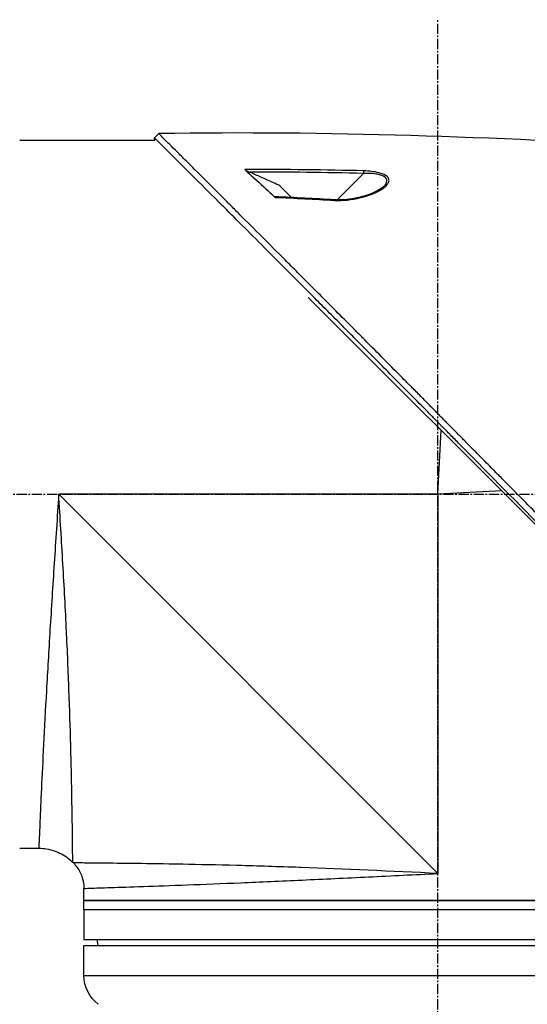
# Model space of a CAD drawing. Header units: millimetres. Extents: x 0 to 4378, y 0 to 2376.
# Tile 124 of 256: x 314 to 399, y 1111 to 1276. Entities that reach past the tile are written whole.
import ezdxf

# ---------------------------------------------------------------- set-up
doc = ezdxf.new("R2010")
doc.units = ezdxf.units.MM
doc.header["$LTSCALE"] = 0.2
doc.linetypes.add('CENTER2', pattern=[1.125, 0.75, -0.125, 0.125, -0.125])
doc.layers.add('02_Center Line', color=1, linetype='CENTER2')

# ---------------------------------------------------------------- blocks, each defined once
blk = doc.blocks.new('A$C51789057')
for p, q in [((-101.17, 653.57), (-101.88, 654.28)), ((-101.2, 653.2), (-101.17, 653.57)), ((-78.7, 653.2), (-101.2, 653.2)), ((-137.7, 647.94), (-137.7, 647.94)), ((-137.7, 647.6), (-137.7, 647.6)), ((-135.99, 647.65), (-131.58, 643.24)), ((-123.99, 643.63), (-121.89, 645.73)), ((-131.49, 643.15), (-131.49, 643.15)), ((-190.24, 563.54), (-126.8, 626.99)), ((-148.4, 594.2), (-148.94, 604.85)), ((-159.05, 594.74), (-148.4, 594.2)), ((-148.4, 594.2), (-85.2, 594.2)), ((-148.4, 594.2), (-148.4, 531)), ((-85.2, 594.2), (-148.4, 531)), ((-87.47, 539.2), (-87.47, 539.2)), ((-82.05, 539.2), (-82.06, 539.2)), ((-78.7, 535.2), (-81.89, 535.2)), ((-87.64, 532.76), (-87.54, 532.86)), ((-89.4, 526.5), (-89.4, 528.51)), ((-207.4, 526.5), (-89.4, 526.5)), ((-89.4, 526.5), (-207.4, 526.5)), ((-89.4, 525), (-89.4, 526.5)), ((-89.4, 525), (-207.4, 525)), ((-89.4, 525), (-207.4, 525)), ((-89.4, 525), (-89.4, 520)), ((-89.4, 520), (-207.4, 520)), ((-89.4, 519), (-207.4, 519)), ((-91.7, 519), (-91.69, 520)), ((-89.4, 514), (-89.4, 519)), ((-89.4, 514), (-207.4, 514))]:
    blk.add_line(p, q)
blk.add_arc((-95.4, 514), 6, 306.8699, 0)
for centre, major_axis, ratio, start_param, end_param in [((-135.98, 647.64), (0.012, -0.5), 0.024071, 3.598315, 4.687114), ((-131.1, 642.75), (-0.029, 0.499), 0.0232, 5.671142, 6.283186)]:
    blk.add_ellipse(centre, major_axis=major_axis, ratio=ratio, start_param=start_param, end_param=end_param)
for points in [[(-185.7, 651.99), (-157.8, 653.75), (-129.83, 654.72), (-101.88, 654.28)], [(-136, 648.08), (-129.73, 648.24), (-123.11, 648.32), (-116.2, 648.31)], [(-135.99, 647.65), (-129.67, 647.8), (-123.35, 647.88), (-117.03, 647.88)], [(-139.33, 645.46), (-139.39, 645.52), (-139.45, 645.57), (-139.49, 645.62)], [(-131.13, 643.25), (-127.84, 643.45), (-124.56, 643.61), (-121.27, 643.75)], [(-121.27, 643.66), (-124.56, 643.53), (-127.84, 643.36), (-131.12, 643.16)], [(-81.89, 535.2), (-81.89, 535.2), (-81.89, 535.2), (-81.89, 535.2)]]:
    blk.add_open_spline(points, degree=3)
for points, knots in [([(-188.67, 567.1), (-188.66, 567.11), (-188.51, 567.26), (-188.43, 567.34), (-188.37, 567.39), (-188.19, 567.57), (-188.08, 567.69), (-187.72, 568.05), (-187.48, 568.29), (-186.75, 569.02), (-186.26, 569.5), (-184.79, 570.98), (-183.79, 571.97), (-182.54, 573.23), (-182.29, 573.48), (-181.72, 574.05), (-181.39, 574.37), (-180.47, 575.3), (-179.86, 575.91), (-179.12, 576.64), (-179, 576.76), (-178.77, 577), (-178.66, 577.11), (-177.38, 578.39), (-176.2, 579.58), (-174.32, 581.46), (-173.64, 582.14), (-172.16, 583.63), (-171.37, 584.42), (-168.45, 587.35), (-166.31, 589.5), (-163.44, 592.4), (-162.72, 593.12), (-161.89, 593.95), (-161.79, 594.06), (-161.6, 594.24), (-161.52, 594.33), (-161.35, 594.5), (-161.26, 594.59), (-161.06, 594.79), (-160.95, 594.9), (-160.75, 595.1), (-160.67, 595.19), (-160.46, 595.39), (-160.34, 595.52), (-160.12, 595.75), (-160.01, 595.85), (-159.38, 596.49), (-158.85, 597.02), (-157.64, 598.25), (-156.95, 598.95), (-155.56, 600.35), (-154.86, 601.06), (-153.72, 602.22), (-153.27, 602.67), (-152.73, 603.23), (-152.62, 603.33), (-152.34, 603.62), (-152.15, 603.81), (-151.51, 604.46), (-151.06, 604.92), (-150.36, 605.62), (-150.12, 605.87), (-149.79, 606.2), (-149.71, 606.29), (-149.58, 606.42), (-149.53, 606.46), (-149.39, 606.61), (-149.29, 606.71), (-149.04, 606.96), (-148.89, 607.11), (-148.55, 607.46), (-148.36, 607.65), (-148, 608.01), (-147.82, 608.19), (-147.58, 608.43), (-147.52, 608.49), (-147.32, 608.7), (-147.16, 608.86), (-146.77, 609.25), (-146.56, 609.47), (-146.17, 609.86), (-146.01, 610.02), (-145.68, 610.35), (-145.52, 610.52), (-145.1, 610.94), (-144.84, 611.2), (-144.39, 611.65), (-144.21, 611.84), (-143.88, 612.17), (-143.74, 612.31), (-143.53, 612.52), (-143.46, 612.59), (-143.19, 612.87), (-142.98, 613.07), (-141.87, 614.2), (-140.96, 615.12), (-139.07, 617.02), (-138.1, 618), (-136.75, 619.36), (-136.37, 619.74), (-135.81, 620.31), (-135.63, 620.49), (-135.01, 621.11), (-134.58, 621.54), (-133.71, 622.42), (-133.26, 622.86), (-131.86, 624.27), (-130.91, 625.23), (-129.19, 626.96), (-128.42, 627.73), (-126.77, 629.39), (-125.88, 630.28), (-124.31, 631.86), (-123.61, 632.55), (-120.28, 635.9), (-117.75, 638.42), (-114.91, 641.26), (-114.42, 641.76), (-113.46, 642.71), (-113, 643.18), (-110.8, 645.38), (-109.19, 646.98), (-107.16, 649.01), (-106.57, 649.6), (-105.5, 650.66), (-105.02, 651.14), (-103.74, 652.42), (-103.08, 653.08), (-102.4, 653.76), (-102.23, 653.93), (-101.95, 654.2), (-101.88, 654.28), (-101.88, 654.28)], [-6.229962, -6.229962, -6.229962, -6.229962, -6.227864, -6.227864, -6.219552, -6.219552, -6.202929, -6.202929, -6.16968, -6.16968, -6.103208, -6.103208, -5.970065, -5.970065, -5.937453, -5.937453, -5.895346, -5.895346, -5.816119, -5.816119, -5.800362, -5.800362, -5.786281, -5.786281, -5.635887, -5.635887, -5.550128, -5.550128, -5.451964, -5.451964, -5.19041, -5.19041, -5.103809, -5.103809, -5.091041, -5.091041, -5.081268, -5.081268, -5.070806, -5.070806, -5.057101, -5.057101, -5.047416, -5.047416, -5.032993, -5.032993, -5.021064, -5.021064, -4.959513, -4.959513, -4.879662, -4.879662, -4.798866, -4.798866, -4.746913, -4.746913, -4.735039, -4.735039, -4.713278, -4.713278, -4.660559, -4.660559, -4.631405, -4.631405, -4.620962, -4.620962, -4.61581, -4.61581, -4.603824, -4.603824, -4.585775, -4.585775, -4.565126, -4.565126, -4.545061, -4.545061, -4.538129, -4.538129, -4.518662, -4.518662, -4.489931, -4.489931, -4.468034, -4.468034, -4.446173, -4.446173, -4.412022, -4.412022, -4.38742, -4.38742, -4.368644, -4.368644, -4.359076, -4.359076, -4.331844, -4.331844, -4.208918, -4.208918, -4.076245, -4.076245, -4.023995, -4.023995, -3.998904, -3.998904, -3.939656, -3.939656, -3.878964, -3.878964, -3.746371, -3.746371, -3.637173, -3.637173, -3.509455, -3.509455, -3.406658, -3.406658, -3.009825, -3.009825, -2.924337, -2.924337, -2.84138, -2.84138, -2.519502, -2.519502, -2.374871, -2.374871, -2.235834, -2.235834, -1.965462, -1.965462, -1.83333, -1.83333, -1.674568, -1.674568, -1.674568, -1.674568]), ([(-187.96, 566.39), (-187.93, 566.43), (-187.63, 566.73), (-186.96, 567.4), (-186.7, 567.65), (-185.94, 568.41), (-185.42, 568.93), (-183.87, 570.48), (-182.81, 571.54), (-181.44, 572.91), (-181.14, 573.21), (-180.48, 573.87), (-180.13, 574.22), (-178.82, 575.53), (-177.87, 576.48), (-176.37, 577.99), (-175.81, 578.54), (-173.78, 580.58), (-172.29, 582.08), (-167.82, 586.56), (-162.26, 592.16), (-156.39, 598.09), (-155.08, 599.42), (-153.12, 601.41), (-152.47, 602.06), (-151.57, 602.98), (-151.31, 603.24), (-150.56, 604), (-150.06, 604.51), (-149.4, 605.17), (-149.25, 605.33), (-148.99, 605.59), (-148.88, 605.7), (-148.67, 605.92), (-148.57, 606.02), (-148.36, 606.23), (-148.25, 606.34), (-147.73, 606.86), (-147.32, 607.28), (-146.47, 608.14), (-146.03, 608.58), (-144.77, 609.85), (-143.95, 610.68), (-142.33, 612.32), (-141.52, 613.13), (-139.87, 614.8), (-139.03, 615.65), (-137.31, 617.38), (-136.43, 618.26), (-135.1, 619.6), (-134.65, 620.05), (-133.43, 621.28), (-132.67, 622.04), (-131.08, 623.65), (-130.24, 624.49), (-128.59, 626.15), (-127.78, 626.96), (-126.21, 628.54), (-125.44, 629.3), (-123.23, 631.52), (-121.8, 632.96), (-117.83, 636.93), (-115.38, 639.38), (-112.7, 642.06), (-112.27, 642.49), (-110.26, 644.5), (-108.8, 645.96), (-105.53, 649.22), (-103.94, 650.81), (-102.57, 652.17), (-102.33, 652.41), (-101.81, 652.94), (-101.57, 653.17), (-101.25, 653.49), (-101.17, 653.57), (-101.17, 653.57)], [0.000001, 0.000001, 0.000001, 0.000001, 0.0174896, 0.0174896, 0.0280641, 0.0280641, 0.0492044, 0.0492044, 0.0915833, 0.0915833, 0.103829, 0.103829, 0.1177045, 0.1177045, 0.1548929, 0.1548929, 0.1762617, 0.1762617, 0.2332292, 0.2332292, 0.3447473, 0.3447473, 0.3768428, 0.3768428, 0.3928613, 0.3928613, 0.3992061, 0.3992061, 0.4115742, 0.4115742, 0.4153435, 0.4153435, 0.4181398, 0.4181398, 0.4207138, 0.4207138, 0.4231441, 0.4231441, 0.4328041, 0.4328041, 0.443145, 0.443145, 0.4624048, 0.4624048, 0.4815797, 0.4815797, 0.5018181, 0.5018181, 0.5229618, 0.5229618, 0.5340035, 0.5340035, 0.5527188, 0.5527188, 0.5738832, 0.5738832, 0.5945831, 0.5945831, 0.6145009, 0.6145009, 0.6528362, 0.6528362, 0.7241388, 0.7241388, 0.7381113, 0.7381113, 0.7906485, 0.7906485, 0.8696683, 0.8696683, 0.8893857, 0.8893857, 0.91901, 0.91901, 0.9486615, 0.9486615, 0.9486615, 0.9486615]), ([(-131.12, 643.16), (-132.54, 643.08), (-134, 643.24), (-135.53, 643.61), (-136.82, 643.93), (-137.88, 644.33), (-138.72, 644.81), (-138.76, 644.84), (-138.81, 644.86), (-138.86, 644.89), (-139.35, 645.19), (-139.72, 645.48), (-139.95, 645.78), (-140.02, 645.87), (-140.08, 645.95), (-140.12, 646.03), (-140.17, 646.12), (-140.21, 646.2), (-140.23, 646.29), (-140.27, 646.46), (-140.24, 646.64), (-140.15, 646.83), (-140.07, 646.99), (-139.93, 647.14), (-139.73, 647.28), (-139.7, 647.3), (-139.65, 647.33), (-139.61, 647.36), (-139.5, 647.42), (-139.38, 647.48), (-139.25, 647.54), (-139.15, 647.58), (-139.04, 647.62), (-138.92, 647.66), (-138.8, 647.7), (-138.68, 647.73), (-138.56, 647.76), (-137.83, 647.95), (-136.97, 648.06), (-136, 648.08)], [0, 0, 0, 0, 0.25, 0.25, 0.25, 0.4865055, 0.4865055, 0.4865055, 0.5, 0.5, 0.5, 0.625, 0.625, 0.625, 0.65625, 0.65625, 0.65625, 0.6875, 0.6875, 0.6875, 0.75, 0.75, 0.75, 0.8021419, 0.8021419, 0.8021419, 0.8125, 0.8125, 0.8125, 0.8375, 0.8375, 0.8375, 0.85625, 0.85625, 0.85625, 0.875, 0.875, 0.875, 0.9999999, 0.9999999, 0.9999999, 0.9999999]), ([(-116.2, 648.31), (-116.47, 648.07), (-117.32, 647.31), (-119.63, 645.19), (-120.56, 644.32), (-121.27, 643.66)], [0.000001, 0.000001, 0.000001, 0.000001, 0.1867187, 0.1867187, 0.3309926, 0.3309926, 0.3309926, 0.3309926]), ([(-116.2, 648.31), (-116.21, 648.3), (-116.23, 648.29), (-116.28, 648.26), (-116.31, 648.24), (-116.4, 648.18), (-116.48, 648.14), (-116.71, 648.02), (-116.87, 647.95), (-117.03, 647.88)], [0.00000001, 0.00000001, 0.00000001, 0.00000001, 0.00934531, 0.00934531, 0.02070119, 0.02070119, 0.04610095, 0.04610095, 0.07967024, 0.07967024, 0.07967024, 0.07967024]), ([(-139.49, 645.62), (-139.55, 645.68), (-139.6, 645.74), (-139.65, 645.8), (-139.7, 645.85), (-139.74, 645.91), (-139.78, 645.97), (-139.83, 646.06), (-139.88, 646.17), (-139.9, 646.35), (-139.9, 646.36), (-139.9, 646.37), (-139.9, 646.38), (-139.9, 646.43), (-139.9, 646.48), (-139.9, 646.52), (-139.89, 646.55), (-139.88, 646.59), (-139.87, 646.62), (-139.84, 646.71), (-139.79, 646.8), (-139.73, 646.88), (-139.65, 646.97), (-139.55, 647.05), (-139.43, 647.12), (-139.41, 647.14), (-139.39, 647.15), (-139.36, 647.16), (-139.17, 647.26), (-138.95, 647.35), (-138.68, 647.42), (-138.44, 647.49), (-138.16, 647.54), (-137.85, 647.58), (-137.33, 647.65), (-136.71, 647.67), (-135.99, 647.65)], [-0.9529877, -0.9529877, -0.9529877, -0.9529877, -0.9022408, -0.9022408, -0.9022408, -0.8514938, -0.8514938, -0.8514938, -0.75, -0.75, -0.75, -0.7421865, -0.7421865, -0.7421865, -0.705, -0.705, -0.705, -0.675, -0.675, -0.675, -0.6, -0.6, -0.6, -0.5168612, -0.5168612, -0.5168612, -0.5, -0.5, -0.5, -0.375, -0.375, -0.375, -0.25, -0.25, -0.25, -0.0000001, -0.0000001, -0.0000001, -0.0000001]), ([(-117.03, 647.88), (-117.63, 647.61), (-118.22, 647.35), (-119.41, 646.82), (-120.01, 646.56), (-120.6, 646.3), (-120.6, 646.3), (-120.61, 646.29), (-120.62, 646.29), (-121.04, 646.1), (-121.47, 645.92), (-121.89, 645.73)], [-0.3898017, -0.3898017, -0.3898017, -0.3898017, -0.1949013, -0.1949013, 0, 0, 0, 0.0018086, 0.0018086, 0.0018086, 0.14148, 0.14148, 0.14148, 0.14148]), ([(-139.34, 645.44), (-139.14, 645.26), (-138.87, 645.07), (-138.18, 644.66), (-137.73, 644.45), (-136.51, 643.97), (-135.69, 643.74), (-134.3, 643.45), (-133.76, 643.36), (-132.52, 643.24), (-131.82, 643.21), (-131.13, 643.25)], [0, 0, 0, 0, 0.1427344, 0.1427344, 0.3278478, 0.3278478, 0.6093621, 0.6093621, 0.7814093, 0.7814093, 0.9894028, 0.9894028, 0.9894028, 0.9894028]), ([(-121.27, 643.75), (-121.26, 643.75), (-121.24, 643.75), (-121.23, 643.74), (-121.22, 643.74), (-121.23, 643.72), (-121.23, 643.71), (-121.25, 643.69), (-121.26, 643.68), (-121.27, 643.66)], [0.18466179, 0.18466179, 0.18466179, 0.18466179, 0.20109399, 0.20109399, 0.21736929, 0.21736929, 0.23156221, 0.23156221, 0.24608538, 0.24608538, 0.24608538, 0.24608538]), ([(-87.54, 532.86), (-87.54, 532.86), (-87.54, 532.86), (-87.54, 532.86), (-87.54, 532.86), (-87.54, 533.26), (-87.53, 534.05), (-87.53, 534.07), (-87.53, 534.08), (-87.53, 534.1), (-87.52, 534.9), (-87.51, 536.08), (-87.49, 537.59), (-87.49, 537.64), (-87.49, 537.7), (-87.49, 537.75), (-87.47, 539.33), (-87.44, 541.3), (-87.4, 543.62), (-87.36, 545.82), (-87.31, 548.29), (-87.24, 551.02), (-87.24, 551.15), (-87.23, 551.28), (-87.23, 551.41), (-87.16, 554.15), (-87.07, 557.19), (-86.96, 560.38), (-86.95, 560.53), (-86.95, 560.67), (-86.94, 560.82), (-86.82, 564.03), (-86.69, 567.4), (-86.52, 570.92), (-86.51, 571.06), (-86.51, 571.19), (-86.5, 571.32), (-86.33, 574.95), (-86.12, 578.78), (-85.9, 582.61), (-85.68, 586.43), (-85.45, 590.31), (-85.2, 594.2)], [0.5002568, 0.5002568, 0.5002568, 0.5002568, 0.5003876, 0.5003876, 0.5003876, 0.5625, 0.5625, 0.5625, 0.5637682, 0.5637682, 0.5637682, 0.625, 0.625, 0.625, 0.6270506, 0.6270506, 0.6270506, 0.6901228, 0.6901228, 0.6901228, 0.75, 0.75, 0.75, 0.7528673, 0.7528673, 0.7528673, 0.8125, 0.8125, 0.8125, 0.8152429, 0.8152429, 0.8152429, 0.875, 0.875, 0.875, 0.877259, 0.877259, 0.877259, 0.9386494, 0.9386494, 0.9386494, 1, 1, 1, 1]), ([(-85.2, 594.2), (-84.95, 590.35), (-84.7, 586.51), (-84.45, 582.71), (-84.21, 578.95), (-83.97, 575.19), (-83.75, 571.64), (-83.54, 568.08), (-83.34, 564.69), (-83.16, 561.48), (-82.98, 558.28), (-82.82, 555.24), (-82.68, 552.52), (-82.54, 549.8), (-82.43, 547.35), (-82.32, 545.19), (-82.22, 543.03), (-82.14, 541.2), (-82.08, 539.72), (-82.01, 538.25), (-81.97, 537.11), (-81.93, 536.35), (-81.9, 535.59), (-81.89, 535.2), (-81.89, 535.2), (-81.89, 535.2), (-81.89, 535.2), (-81.89, 535.2)], [0, 0, 0, 0, 0.0627169, 0.0627169, 0.0627169, 0.125, 0.125, 0.125, 0.1875, 0.1875, 0.1875, 0.25, 0.25, 0.25, 0.3125314, 0.3125314, 0.3125314, 0.375, 0.375, 0.375, 0.4375116, 0.4375116, 0.4375116, 0.4999994, 0.4999994, 0.4999994, 0.5001285, 0.5001285, 0.5001285, 0.5001285]), ([(-81.89, 535.2), (-82.75, 535.2), (-83.63, 535.06), (-85.27, 534.5), (-86.05, 534.08), (-87.02, 533.34), (-87.29, 533.11), (-87.54, 532.86)], [0, 0, 0, 0, 0.2592614, 0.2592614, 0.5193326, 0.5193326, 0.6259312, 0.6259312, 0.6259312, 0.6259312]), ([(-148.4, 531), (-140.62, 531.38), (-132.78, 531.73), (-125.57, 531.99), (-125.49, 531.99), (-125.42, 532), (-125.34, 532), (-121.8, 532.13), (-118.36, 532.23), (-115.11, 532.32), (-115.02, 532.32), (-114.93, 532.32), (-114.84, 532.33), (-111.61, 532.41), (-108.61, 532.48), (-105.86, 532.53), (-105.78, 532.53), (-105.7, 532.53), (-105.63, 532.53), (-102.87, 532.59), (-100.34, 532.62), (-98.15, 532.65), (-98.1, 532.65), (-98.04, 532.65), (-97.99, 532.66), (-95.8, 532.68), (-93.94, 532.7), (-92.41, 532.72), (-92.39, 532.72), (-92.36, 532.72), (-92.34, 532.72), (-91.59, 532.73), (-90.91, 532.73), (-90.33, 532.74), (-89.74, 532.74), (-89.24, 532.75), (-88.85, 532.75), (-88.84, 532.75), (-88.84, 532.75), (-88.83, 532.75), (-88.05, 532.75), (-87.65, 532.76), (-87.64, 532.76), (-87.64, 532.76), (-87.64, 532.76), (-87.64, 532.76)], [0, 0, 0, 0, 0.1237216, 0.1237216, 0.1237216, 0.125, 0.125, 0.125, 0.1858558, 0.1858558, 0.1858558, 0.1875, 0.1875, 0.1875, 0.2483067, 0.2483067, 0.2483067, 0.25, 0.25, 0.25, 0.3110307, 0.3110307, 0.3110307, 0.3125, 0.3125, 0.3125, 0.3740244, 0.3740244, 0.3740244, 0.375, 0.375, 0.375, 0.4055785, 0.4055785, 0.4055785, 0.4371666, 0.4371666, 0.4371666, 0.4375, 0.4375, 0.4375, 0.5, 0.5, 0.5, 0.500405, 0.500405, 0.500405, 0.500405]), ([(-87.64, 532.76), (-88.1, 532.3), (-88.49, 531.76), (-89.07, 530.6), (-89.26, 529.96), (-89.38, 529.05), (-89.4, 528.78), (-89.4, 528.51)], [0, 0, 0, 0, 0.1944378, 0.1944378, 0.3894915, 0.3894915, 0.4694478, 0.4694478, 0.4694478, 0.4694478]), ([(-89.4, 528.51), (-89.4, 528.51), (-89.78, 528.53), (-90.53, 528.55), (-90.91, 528.56), (-91.37, 528.58), (-91.93, 528.59), (-92.5, 528.61), (-93.15, 528.63), (-93.89, 528.66), (-95.37, 528.7), (-97.19, 528.76), (-99.33, 528.84), (-101.46, 528.91), (-103.96, 529), (-106.68, 529.11), (-109.4, 529.21), (-112.36, 529.33), (-115.59, 529.46), (-118.81, 529.6), (-122.24, 529.75), (-125.78, 529.91), (-129.33, 530.07), (-133.04, 530.25), (-136.85, 530.43), (-140.66, 530.62), (-144.56, 530.81), (-148.4, 531)], [0.5000036, 0.5000036, 0.5000036, 0.5000036, 0.5624944, 0.5624944, 0.5624944, 0.5937419, 0.5937419, 0.5937419, 0.6249896, 0.6249896, 0.6249896, 0.6874857, 0.6874857, 0.6874857, 0.7499833, 0.7499833, 0.7499833, 0.8124833, 0.8124833, 0.8124833, 0.8749861, 0.8749861, 0.8749861, 0.9375, 0.9375, 0.9375, 1, 1, 1, 1])]:
    blk.add_open_spline(points, degree=3, knots=knots)
at = {"layer": '02_Center Line', "ltscale": 11.288275}
for p, q in [((-148.4, 91.82), (-148.4, 673.26)), ((71.68, 594.2), (-247.88, 594.2))]:
    blk.add_line(p, q, dxfattribs=at)

msp = doc.modelspace()

# ---------------------------------------------------------------- block references
at = {"xscale": -1}
msp.add_blockref('A$C51789057', (235.724, 602.257), dxfattribs=at)

doc.saveas('drawing.dxf')
